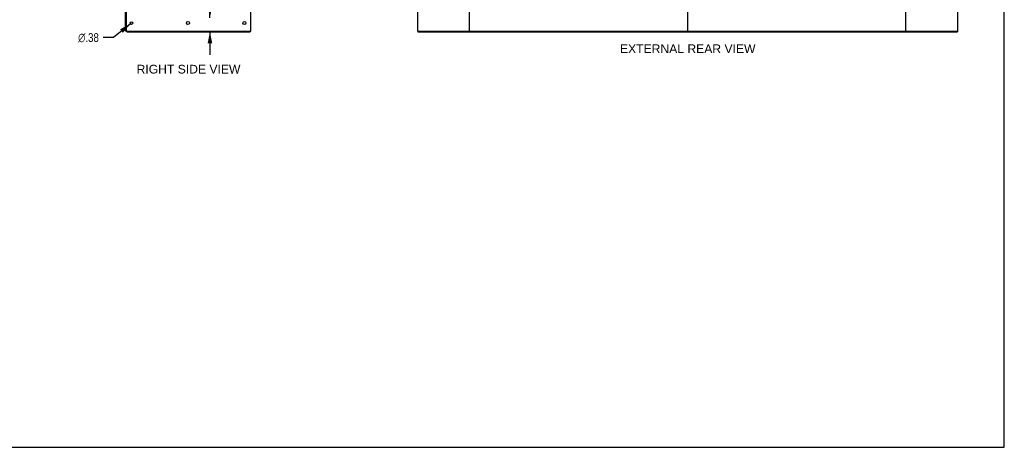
# Model space of a CAD drawing. Header units: inches. Extents: x 0 to 283, y 0 to 183.
# Tile 78 of 83: x 142 to 283, y 0 to 61. Entities that reach past the tile are written whole.
import ezdxf

# ---------------------------------------------------------------- set-up
doc = ezdxf.new("R2010")
doc.units = ezdxf.units.IN
doc.header["$LTSCALE"] = 15.583333
doc.header["$MEASUREMENT"] = 0
doc.layers.get('0').update_dxf_attribs({"linetype": 'CONTINUOUS'})
doc.layers.add('DIMENSIONS', color=7, linetype='CONTINUOUS')
doc.styles.get("Standard").update_dxf_attribs({"font": 'arial.ttf'})
doc.styles.add('TEXTSTYLE_1', font='gdt', dxfattribs={"width": 0.8})
doc.dimstyles.new('DIMSTYLE_1', dxfattribs={"dimtxt": 1.25, "dimasz": 1.666667, "dimexe": 0.09, "dimexo": 0.07, "dimgap": 0.0375, "dimtad": 0, "dimtih": 1, "dimtoh": 1, "dimzin": 4, "dimdsep": 46, "dimtxsty": 'Standard', "dimblk": '_FILLED', "dimblk1": '_FILLED', "dimblk2": '_FILLED', "dimcen": 0.09, "dimadec": 3, "dimazin": 1, "dimtfac": 1, "dimtdec": 3, "dimtofl": 0, "dimtmove": 0, "dimatfit": 3, "dimldrblk": '_FILLED', "dimfxl": 0, "dimtolj": 1, "dimtzin": 4, "dimarcsym": 0})
doc.dimstyles.new('DIMSTYLE_2', dxfattribs={"dimtxt": 1.25, "dimasz": 1.666667, "dimexe": 0.09, "dimexo": 0.07, "dimgap": 0.09, "dimtad": 0, "dimtih": 1, "dimtoh": 1, "dimzin": 4, "dimdsep": 46, "dimtxsty": 'Standard', "dimblk": '_FILLED', "dimblk1": '_FILLED', "dimblk2": '_FILLED', "dimcen": 0.09, "dimadec": 3, "dimazin": 1, "dimtfac": 1, "dimtdec": 3, "dimtofl": 0, "dimtmove": 0, "dimatfit": 1, "dimldrblk": '_FILLED', "dimfxl": 0, "dimtolj": 1, "dimtzin": 4, "dimarcsym": 0})

# ---------------------------------------------------------------- blocks, each defined once
blk = doc.blocks.new('_FILLED')
at = {"color": 0, "linetype": 'ByBlock'}
blk.add_solid([(0, 0), (-1, 0.2), (-1, -0.2)], dxfattribs=at)
blk = doc.blocks.new('*D14')
at = {"layer": 'DIMENSIONS', "color": 2, "linetype": 'Continuous'}
for p, q in [((169.04, 65.7), (167.58, 65.7)), ((169.04, 61.76), (169.04, 65.7)), ((169.04, 59.76), (169.04, 56.42))]:
    blk.add_line(p, q, dxfattribs=at)
at = {"layer": 'DIMENSIONS', "color": 2, "linetype": 'Continuous', "xscale": 1.6666666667, "yscale": 1.6666666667, "zscale": 1.6666666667}
for p, rotation in [((169.04, 61.76), 270), ((169.04, 59.76), 90)]:
    blk.add_blockref('_FILLED', p, dxfattribs=dict(at, rotation=rotation))
at = {"layer": 'DIMENSIONS', "color": 2, "linetype": 'Continuous', "insert": (166.95, 66.33), "char_height": 1.25, "width": 3.3968, "attachment_point": 3, "line_spacing_factor": 0.9}
blk.add_mtext('2.00', dxfattribs=at)
blk = doc.blocks.new('*D18')
at = {"layer": 'DIMENSIONS', "color": 2, "linetype": 'Continuous'}
for p, q in [((157.61, 60.89), (155.14, 58.93)), ((155.14, 58.93), (153.68, 58.93))]:
    blk.add_line(p, q, dxfattribs=at)
at = {"layer": 'DIMENSIONS', "color": 2, "linetype": 'Continuous', "xscale": 1.6666666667, "yscale": 1.6666666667, "zscale": 1.6666666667, "rotation": 38.47252484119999}
blk.add_blockref('_FILLED', (157.61, 60.89), dxfattribs=at)
at = {"layer": 'DIMENSIONS', "color": 2, "linetype": 'Continuous', "insert": (153.06, 59.55), "char_height": 1.25, "width": 4.0923, "attachment_point": 3, "line_spacing_factor": 0.9, "style": 'TEXTSTYLE_1'}
blk.add_mtext('{\\fgdt;n}\\fArial;.38', dxfattribs=at)

msp = doc.modelspace()

# ---------------------------------------------------------------- linework, layer by layer
at = {"color": 7, "linetype": 'Continuous'}
for p, q in [((283.333, 0), (283.333, 183.333)), ((237.755, 127.612), (237.755, 59.9)), ((174.789, 59.86), (174.822, 59.86)), ((174.827, 59.86), (174.827, 59.756)), ((198.932, 59.86), (198.932, 59.756)), ((198.936, 59.86), (198.97, 59.86)), ((206.34, 59.86), (269.17, 59.86)), ((276.54, 59.86), (276.573, 59.86)), ((276.578, 59.86), (276.578, 59.756)), ((0, 0), (283.333, 0))]:
    msp.add_line(p, q, dxfattribs=at)
at = {"color": 3, "linetype": 'Continuous'}
for p, q in [((174.879, 127.652), (174.879, 59.86)), ((198.88, 127.652), (198.88, 59.86)), ((206.38, 59.9), (206.38, 127.612)), ((269.13, 127.612), (269.13, 59.9)), ((276.63, 59.86), (276.63, 127.652)), ((156.879, 60.003), (156.879, 63.152)), ((156.983, 63.164), (156.983, 60.003)), ((157.125, 59.86), (174.789, 59.86)), ((157.125, 59.756), (174.827, 59.756)), ((174.879, 59.86), (174.822, 59.86)), ((198.936, 59.86), (198.88, 59.86)), ((198.932, 59.756), (276.578, 59.756)), ((198.97, 59.86), (206.34, 59.86)), ((269.17, 59.86), (276.54, 59.86)), ((276.573, 59.86), (276.63, 59.86))]:
    msp.add_line(p, q, dxfattribs=at)
for centre, radius in [((157.754, 61.006), 0.188), ((165.879, 61.006), 0.219), ((174.004, 61.006), 0.219)]:
    msp.add_circle(centre, radius, dxfattribs=at)
for centre, radius, start, end in [((157.125, 60.003), 0.246, 180, 270), ((157.125, 60.003), 0.142, 180, 270), ((206.34, 59.9), 0.04, 270, 360), ((269.17, 59.9), 0.04, 180, 270)]:
    msp.add_arc(centre, radius, start, end, dxfattribs=at)
at = {"color": 7, "linetype": 'Continuous'}
for centre, start, end in [((206.42, 59.9), 180, 270), ((237.715, 59.9), 270, 360), ((237.795, 59.9), 180, 270), ((269.09, 59.9), 270, 360)]:
    msp.add_arc(centre, 0.04, start, end, dxfattribs=at)

# ---------------------------------------------------------------- texts
at = {"layer": 'DIMENSIONS', "color": 2, "linetype": 'Continuous', "char_height": 1.25, "attachment_point": 2, "line_spacing_factor": 0.9}
for s, insert, width in [('EXTERNAL REAR VIEW', (237.784, 57.94), 19.46097), ('RIGHT SIDE VIEW', (165.956, 55.001), 14.90706)]:
    msp.add_mtext(s, dxfattribs=dict(at, insert=insert, width=width))

# ---------------------------------------------------------------- dimensions: what is measured, and where the dimension line sits
at = {"layer": 'DIMENSIONS', "color": 2, "linetype": 'Continuous'}
dim = msp.add_linear_dim(base=(169.037, 61.756), p1=(174.767, 59.756), p2=(172.629, 61.756), angle=90, dimstyle='DIMSTYLE_1', dxfattribs=at)
dim.commit()
dim.dimension.update_dxf_attribs({"geometry": '*D14', "text_midpoint": (165.239, 65.698), "dimtype": 160})
dim = msp.add_diameter_dim_2p(p1=(157.607, 60.89), p2=(157.901, 61.123), text='%%c<>', dimstyle='DIMSTYLE_2', override={"dimpost": '<>'}, dxfattribs=at)
dim.commit()
dim.dimension.update_dxf_attribs({"geometry": '*D18', "text_midpoint": (151.011, 58.929), "dimtype": 163})

doc.saveas('drawing.dxf')
